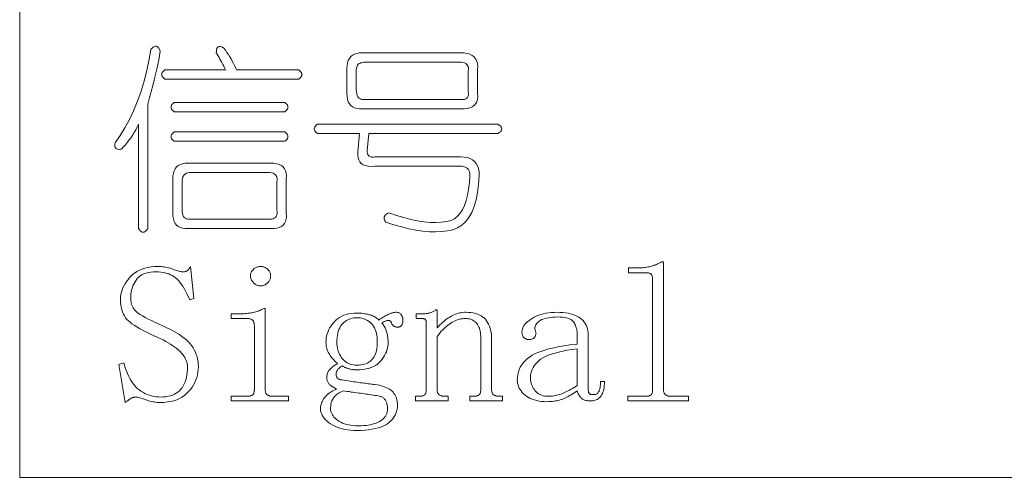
# Model space of a CAD drawing. Extents: x 1 to 297, y 1 to 210.
# Tile 125 of 171: x 220.34 to 231.19, y 66.49 to 71.54. Entities that reach past the tile are written whole.
import ezdxf

# ---------------------------------------------------------------- set-up
doc = ezdxf.new("R2010")
doc.units = 0

msp = doc.modelspace()

# ---------------------------------------------------------------- linework, layer by layer
at = {"color": 7, "lineweight": 13, "ltscale": 0.370683}
msp.add_line((220.339, 81.317), (220.339, 66.49), dxfattribs=at)
at = {"color": 7, "lineweight": 13}
msp.add_line((220.339, 66.49), (295.393, 66.49), dxfattribs=at)
for points in [[(221.785, 71.207), (221.798, 71.223), (221.811, 71.234), (221.823, 71.242), (221.834, 71.246), (221.845, 71.246), (221.855, 71.242), (221.864, 71.235), (221.872, 71.224), (221.88, 71.209), (221.888, 71.19), (221.88, 71.144), (221.871, 71.095), (221.861, 71.044), (221.849, 70.99), (221.836, 70.933), (221.822, 70.873), (221.806, 70.811), (221.789, 70.746), (221.77, 70.678), (221.75, 70.607), (221.75, 69.236), (221.74, 69.22), (221.73, 69.208), (221.72, 69.2), (221.709, 69.195), (221.699, 69.193), (221.689, 69.195), (221.678, 69.2), (221.668, 69.208), (221.658, 69.22), (221.648, 69.236), (221.648, 70.384), (221.633, 70.354), (221.618, 70.324), (221.602, 70.295), (221.584, 70.266), (221.566, 70.239), (221.547, 70.212), (221.526, 70.185), (221.505, 70.159), (221.482, 70.134), (221.459, 70.11), (221.443, 70.108), (221.429, 70.107), (221.417, 70.109), (221.407, 70.113), (221.399, 70.119), (221.393, 70.127), (221.389, 70.137), (221.388, 70.149), (221.388, 70.163), (221.39, 70.179), (221.447, 70.26), (221.499, 70.346), (221.548, 70.437), (221.593, 70.533), (221.635, 70.633), (221.672, 70.738), (221.706, 70.848), (221.736, 70.963), (221.762, 71.083)], [(222.505, 71.173), (222.506, 71.192), (222.508, 71.208), (222.512, 71.221), (222.518, 71.231), (222.526, 71.237), (222.536, 71.241), (222.547, 71.241), (222.56, 71.239), (222.574, 71.233), (222.59, 71.224), (222.607, 71.2), (222.623, 71.176), (222.639, 71.152), (222.653, 71.128), (222.668, 71.104), (222.681, 71.08), (222.694, 71.056), (222.706, 71.032), (222.717, 71.008), (222.728, 70.984), (223.413, 70.984), (223.426, 70.974), (223.435, 70.964), (223.442, 70.954), (223.446, 70.943), (223.448, 70.933), (223.446, 70.923), (223.442, 70.912), (223.435, 70.902), (223.426, 70.892), (223.413, 70.882), (221.939, 70.882), (221.927, 70.892), (221.917, 70.902), (221.91, 70.912), (221.906, 70.923), (221.905, 70.933), (221.906, 70.943), (221.91, 70.954), (221.917, 70.964), (221.927, 70.974), (221.939, 70.984), (222.608, 70.984), (222.597, 71.005), (222.587, 71.025), (222.577, 71.045), (222.566, 71.064), (222.556, 71.083), (222.546, 71.102), (222.536, 71.12), (222.525, 71.138), (222.515, 71.156)], [(224.116, 71.173), (225.196, 71.173), (225.235, 71.171), (225.269, 71.165), (225.299, 71.156), (225.325, 71.143), (225.346, 71.126), (225.363, 71.105), (225.375, 71.081), (225.383, 71.052), (225.386, 71.02), (225.385, 70.984), (225.385, 70.727), (225.386, 70.692), (225.383, 70.66), (225.375, 70.633), (225.363, 70.609), (225.346, 70.59), (225.325, 70.575), (225.299, 70.564), (225.269, 70.557), (225.235, 70.554), (225.196, 70.556), (224.116, 70.556), (224.084, 70.554), (224.054, 70.557), (224.029, 70.564), (224.006, 70.575), (223.988, 70.59), (223.972, 70.609), (223.96, 70.633), (223.952, 70.66), (223.946, 70.692), (223.945, 70.727), (223.945, 71.002), (223.946, 71.034), (223.952, 71.063), (223.96, 71.089), (223.972, 71.111), (223.988, 71.13), (224.006, 71.146), (224.029, 71.158), (224.054, 71.166), (224.084, 71.171)], [(225.282, 70.967), (225.284, 70.987), (225.283, 71.004), (225.28, 71.02), (225.274, 71.033), (225.265, 71.044), (225.253, 71.054), (225.239, 71.061), (225.221, 71.066), (225.202, 71.069), (225.179, 71.07), (224.15, 71.07), (224.131, 71.069), (224.113, 71.067), (224.098, 71.062), (224.085, 71.056), (224.073, 71.049), (224.064, 71.039), (224.057, 71.028), (224.052, 71.015), (224.049, 71.001), (224.048, 70.984), (224.048, 70.762), (224.049, 70.739), (224.052, 70.719), (224.057, 70.702), (224.064, 70.687), (224.073, 70.676), (224.085, 70.667), (224.098, 70.661), (224.113, 70.657), (224.131, 70.657), (224.15, 70.659), (225.179, 70.659), (225.202, 70.656), (225.221, 70.657), (225.239, 70.659), (225.253, 70.664), (225.265, 70.672), (225.274, 70.681), (225.28, 70.693), (225.283, 70.708), (225.284, 70.725), (225.282, 70.744)], [(222.042, 70.624), (223.259, 70.624), (223.271, 70.614), (223.281, 70.604), (223.288, 70.594), (223.292, 70.583), (223.293, 70.573), (223.292, 70.563), (223.288, 70.552), (223.281, 70.542), (223.271, 70.532), (223.259, 70.522), (222.042, 70.522), (222.029, 70.532), (222.02, 70.542), (222.013, 70.552), (222.009, 70.563), (222.008, 70.573), (222.009, 70.583), (222.013, 70.594), (222.02, 70.604), (222.029, 70.614)], [(223.619, 70.384), (225.608, 70.384), (225.623, 70.374), (225.635, 70.364), (225.644, 70.354), (225.649, 70.343), (225.65, 70.333), (225.649, 70.323), (225.644, 70.312), (225.635, 70.302), (225.623, 70.292), (225.608, 70.282), (224.185, 70.282), (224.168, 70.093), (224.168, 70.077), (224.171, 70.063), (224.175, 70.051), (224.181, 70.041), (224.189, 70.033), (224.198, 70.027), (224.21, 70.023), (224.222, 70.022), (224.237, 70.022), (224.253, 70.024), (225.196, 70.024), (225.235, 70.022), (225.27, 70.016), (225.301, 70.006), (225.328, 69.991), (225.35, 69.973), (225.369, 69.95), (225.383, 69.924), (225.394, 69.893), (225.4, 69.858), (225.402, 69.819), (225.396, 69.72), (225.385, 69.63), (225.368, 69.549), (225.347, 69.476), (225.32, 69.412), (225.289, 69.356), (225.252, 69.309), (225.21, 69.27), (225.163, 69.24), (225.11, 69.219), (225.051, 69.207), (224.988, 69.2), (224.922, 69.198), (224.853, 69.199), (224.78, 69.206), (224.705, 69.217), (224.627, 69.232), (224.545, 69.252), (224.461, 69.276), (224.373, 69.304), (224.364, 69.318), (224.358, 69.33), (224.355, 69.342), (224.354, 69.354), (224.356, 69.364), (224.361, 69.374), (224.368, 69.384), (224.379, 69.392), (224.392, 69.4), (224.408, 69.407), (224.492, 69.379), (224.572, 69.354), (224.649, 69.335), (224.723, 69.319), (224.793, 69.309), (224.86, 69.302), (224.924, 69.3), (224.984, 69.303), (225.04, 69.31), (225.093, 69.322), (225.129, 69.342), (225.162, 69.369), (225.191, 69.402), (225.217, 69.442), (225.239, 69.489), (225.258, 69.542), (225.273, 69.601), (225.285, 69.667), (225.294, 69.74), (225.299, 69.819), (225.298, 69.838), (225.295, 69.856), (225.29, 69.871), (225.283, 69.885), (225.273, 69.896), (225.262, 69.905), (225.249, 69.912), (225.233, 69.917), (225.216, 69.921), (225.196, 69.922), (224.253, 69.922), (224.214, 69.92), (224.18, 69.922), (224.15, 69.928), (224.124, 69.938), (224.103, 69.952), (224.087, 69.969), (224.074, 69.99), (224.067, 70.015), (224.063, 70.043), (224.065, 70.076), (224.082, 70.282), (223.619, 70.282), (223.607, 70.292), (223.597, 70.302), (223.59, 70.312), (223.586, 70.323), (223.585, 70.333), (223.586, 70.343), (223.59, 70.354), (223.597, 70.364), (223.607, 70.374)], [(222.042, 70.299), (223.259, 70.299), (223.271, 70.288), (223.281, 70.278), (223.288, 70.268), (223.292, 70.258), (223.293, 70.247), (223.292, 70.237), (223.288, 70.227), (223.281, 70.216), (223.271, 70.206), (223.259, 70.196), (222.042, 70.196), (222.029, 70.206), (222.02, 70.216), (222.013, 70.227), (222.009, 70.237), (222.008, 70.247), (222.009, 70.258), (222.013, 70.268), (222.02, 70.278), (222.029, 70.288)], [(222.196, 69.956), (223.105, 69.956), (223.14, 69.954), (223.172, 69.949), (223.199, 69.94), (223.223, 69.928), (223.242, 69.913), (223.257, 69.894), (223.268, 69.872), (223.275, 69.846), (223.277, 69.817), (223.276, 69.784), (223.276, 69.407), (223.277, 69.372), (223.275, 69.34), (223.268, 69.313), (223.257, 69.289), (223.242, 69.27), (223.223, 69.255), (223.199, 69.244), (223.172, 69.237), (223.14, 69.234), (223.105, 69.236), (222.196, 69.236), (222.164, 69.234), (222.134, 69.237), (222.109, 69.244), (222.086, 69.255), (222.068, 69.27), (222.052, 69.289), (222.04, 69.313), (222.032, 69.34), (222.026, 69.372), (222.025, 69.407), (222.025, 69.784), (222.026, 69.817), (222.032, 69.846), (222.04, 69.872), (222.052, 69.894), (222.068, 69.913), (222.086, 69.928), (222.109, 69.94), (222.134, 69.949), (222.164, 69.954)], [(223.07, 69.853), (222.23, 69.853), (222.211, 69.852), (222.193, 69.849), (222.178, 69.844), (222.165, 69.837), (222.153, 69.827), (222.144, 69.816), (222.137, 69.803), (222.132, 69.787), (222.129, 69.77), (222.128, 69.75), (222.128, 69.442), (222.129, 69.419), (222.132, 69.399), (222.137, 69.382), (222.144, 69.367), (222.153, 69.356), (222.165, 69.347), (222.178, 69.341), (222.193, 69.337), (222.211, 69.337), (222.23, 69.339), (223.07, 69.339), (223.093, 69.337), (223.113, 69.337), (223.13, 69.341), (223.144, 69.347), (223.156, 69.356), (223.165, 69.367), (223.171, 69.382), (223.175, 69.399), (223.175, 69.419), (223.173, 69.442), (223.173, 69.75), (223.175, 69.77), (223.175, 69.787), (223.171, 69.803), (223.165, 69.816), (223.156, 69.827), (223.144, 69.837), (223.13, 69.844), (223.113, 69.849), (223.093, 69.852)], [(221.853, 68.036), (221.808, 68.056), (221.766, 68.076), (221.728, 68.095), (221.691, 68.114), (221.658, 68.132), (221.628, 68.15), (221.601, 68.167), (221.576, 68.184), (221.555, 68.2), (221.536, 68.216), (221.52, 68.232), (221.505, 68.25), (221.492, 68.27), (221.481, 68.291), (221.472, 68.314), (221.464, 68.339), (221.458, 68.366), (221.454, 68.394), (221.451, 68.424), (221.45, 68.456), (221.451, 68.481), (221.455, 68.507), (221.46, 68.532), (221.468, 68.557), (221.477, 68.581), (221.489, 68.605), (221.503, 68.63), (221.519, 68.653), (221.537, 68.677), (221.558, 68.7), (221.58, 68.722), (221.604, 68.742), (221.63, 68.759), (221.658, 68.774), (221.687, 68.787), (221.719, 68.797), (221.752, 68.805), (221.787, 68.811), (221.823, 68.815), (221.862, 68.816), (221.879, 68.816), (221.896, 68.815), (221.912, 68.813), (221.929, 68.811), (221.945, 68.808), (221.962, 68.805), (221.978, 68.801), (221.993, 68.797), (222.009, 68.792), (222.025, 68.786), (222.04, 68.78), (222.054, 68.775), (222.067, 68.771), (222.08, 68.767), (222.091, 68.763), (222.102, 68.761), (222.112, 68.759), (222.121, 68.757), (222.129, 68.756), (222.136, 68.756), (222.141, 68.756), (222.146, 68.756), (222.151, 68.757), (222.156, 68.758), (222.161, 68.759), (222.165, 68.76), (222.17, 68.762), (222.174, 68.764), (222.179, 68.766), (222.183, 68.769), (222.187, 68.771), (222.192, 68.775), (222.196, 68.778), (222.2, 68.782), (222.204, 68.787), (222.207, 68.792), (222.211, 68.797), (222.215, 68.803), (222.218, 68.809), (222.222, 68.816), (222.256, 68.464), (222.213, 68.447), (222.198, 68.482), (222.182, 68.515), (222.167, 68.545), (222.151, 68.573), (222.135, 68.598), (222.119, 68.622), (222.103, 68.643), (222.087, 68.661), (222.071, 68.678), (222.055, 68.692), (222.038, 68.704), (222.02, 68.715), (222.002, 68.724), (221.982, 68.733), (221.961, 68.74), (221.94, 68.746), (221.918, 68.75), (221.894, 68.753), (221.87, 68.755), (221.845, 68.756), (221.813, 68.755), (221.784, 68.752), (221.756, 68.748), (221.731, 68.741), (221.708, 68.733), (221.686, 68.723), (221.667, 68.712), (221.65, 68.698), (221.635, 68.683), (221.622, 68.666), (221.61, 68.648), (221.6, 68.629), (221.591, 68.611), (221.583, 68.592), (221.577, 68.573), (221.571, 68.553), (221.567, 68.534), (221.564, 68.514), (221.562, 68.493), (221.562, 68.473), (221.562, 68.455), (221.564, 68.437), (221.567, 68.42), (221.571, 68.404), (221.576, 68.388), (221.582, 68.374), (221.589, 68.36), (221.597, 68.347), (221.607, 68.335), (221.618, 68.323), (221.631, 68.311), (221.648, 68.298), (221.668, 68.285), (221.693, 68.27), (221.721, 68.253), (221.754, 68.236), (221.79, 68.218), (221.83, 68.198), (221.874, 68.178), (221.922, 68.156), (221.962, 68.138), (221.999, 68.121), (222.035, 68.102), (222.068, 68.084), (222.099, 68.065), (222.127, 68.045), (222.153, 68.025), (222.177, 68.005), (222.198, 67.984), (222.218, 67.963), (222.235, 67.941), (222.25, 67.919), (222.263, 67.895), (222.275, 67.871), (222.285, 67.846), (222.293, 67.821), (222.299, 67.794), (222.304, 67.767), (222.307, 67.739), (222.308, 67.71), (222.306, 67.68), (222.303, 67.65), (222.298, 67.621), (222.29, 67.592), (222.281, 67.564), (222.269, 67.537), (222.255, 67.511), (222.239, 67.485), (222.221, 67.46), (222.2, 67.436), (222.178, 67.413), (222.154, 67.393), (222.127, 67.375), (222.099, 67.359), (222.069, 67.346), (222.036, 67.335), (222.002, 67.327), (221.966, 67.321), (221.928, 67.317), (221.888, 67.316), (221.871, 67.316), (221.854, 67.317), (221.837, 67.319), (221.821, 67.321), (221.805, 67.323), (221.789, 67.327), (221.774, 67.331), (221.759, 67.335), (221.744, 67.34), (221.729, 67.346), (221.715, 67.352), (221.701, 67.357), (221.688, 67.361), (221.675, 67.365), (221.664, 67.368), (221.652, 67.371), (221.642, 67.373), (221.632, 67.375), (221.622, 67.376), (221.613, 67.376), (221.608, 67.376), (221.603, 67.375), (221.598, 67.374), (221.593, 67.373), (221.588, 67.372), (221.582, 67.37), (221.577, 67.367), (221.572, 67.365), (221.567, 67.362), (221.562, 67.359), (221.557, 67.355), (221.551, 67.352), (221.546, 67.348), (221.54, 67.344), (221.534, 67.339), (221.528, 67.335), (221.522, 67.33), (221.515, 67.326), (221.509, 67.321), (221.502, 67.316), (221.433, 67.736), (221.485, 67.753), (221.497, 67.711), (221.511, 67.673), (221.525, 67.636), (221.54, 67.603), (221.556, 67.572), (221.574, 67.544), (221.592, 67.518), (221.611, 67.495), (221.631, 67.475), (221.652, 67.457), (221.674, 67.442), (221.696, 67.428), (221.719, 67.416), (221.742, 67.405), (221.766, 67.396), (221.791, 67.389), (221.817, 67.383), (221.842, 67.379), (221.869, 67.377), (221.896, 67.376), (221.925, 67.377), (221.951, 67.379), (221.977, 67.384), (222.001, 67.39), (222.024, 67.397), (222.045, 67.407), (222.064, 67.418), (222.083, 67.431), (222.099, 67.445), (222.115, 67.462), (222.129, 67.479), (222.141, 67.499), (222.152, 67.52), (222.161, 67.542), (222.169, 67.567), (222.176, 67.592), (222.181, 67.619), (222.185, 67.648), (222.187, 67.678), (222.188, 67.71), (222.187, 67.727), (222.184, 67.744), (222.18, 67.761), (222.174, 67.778), (222.167, 67.795), (222.158, 67.811), (222.148, 67.828), (222.135, 67.845), (222.122, 67.861), (222.106, 67.877), (222.089, 67.894), (222.07, 67.91), (222.049, 67.926), (222.027, 67.942), (222.002, 67.958), (221.976, 67.973), (221.948, 67.989), (221.918, 68.005), (221.887, 68.02)], [(222.993, 68.816), (223.002, 68.816), (223.01, 68.815), (223.018, 68.813), (223.026, 68.811), (223.034, 68.808), (223.042, 68.805), (223.049, 68.801), (223.056, 68.797), (223.063, 68.792), (223.07, 68.786), (223.077, 68.78), (223.083, 68.773), (223.088, 68.767), (223.092, 68.76), (223.096, 68.753), (223.099, 68.745), (223.102, 68.738), (223.103, 68.73), (223.104, 68.721), (223.105, 68.713), (223.104, 68.704), (223.103, 68.696), (223.102, 68.688), (223.099, 68.68), (223.096, 68.672), (223.092, 68.665), (223.088, 68.657), (223.083, 68.65), (223.077, 68.643), (223.07, 68.636), (223.063, 68.629), (223.056, 68.623), (223.049, 68.618), (223.042, 68.614), (223.034, 68.61), (223.026, 68.607), (223.018, 68.605), (223.01, 68.603), (223.002, 68.602), (222.993, 68.602), (222.985, 68.602), (222.976, 68.603), (222.968, 68.605), (222.96, 68.607), (222.953, 68.61), (222.945, 68.614), (222.937, 68.618), (222.93, 68.623), (222.923, 68.629), (222.916, 68.636), (222.91, 68.643), (222.904, 68.65), (222.899, 68.657), (222.894, 68.665), (222.89, 68.672), (222.887, 68.68), (222.885, 68.688), (222.883, 68.696), (222.882, 68.704), (222.882, 68.713), (222.882, 68.721), (222.883, 68.73), (222.885, 68.738), (222.887, 68.745), (222.89, 68.753), (222.894, 68.76), (222.899, 68.767), (222.904, 68.773), (222.91, 68.78), (222.916, 68.786), (222.923, 68.792), (222.93, 68.797), (222.937, 68.801), (222.945, 68.805), (222.953, 68.808), (222.96, 68.811), (222.968, 68.813), (222.976, 68.815), (222.985, 68.816)], [(227.142, 68.799), (227.157, 68.799), (227.172, 68.799), (227.187, 68.8), (227.202, 68.801), (227.217, 68.803), (227.231, 68.805), (227.246, 68.807), (227.26, 68.81), (227.274, 68.813), (227.288, 68.816), (227.301, 68.819), (227.315, 68.823), (227.328, 68.828), (227.341, 68.832), (227.354, 68.837), (227.367, 68.843), (227.379, 68.848), (227.392, 68.854), (227.404, 68.861), (227.416, 68.867), (227.433, 68.867), (227.433, 67.453), (227.433, 67.446), (227.434, 67.44), (227.435, 67.434), (227.437, 67.428), (227.439, 67.423), (227.441, 67.418), (227.444, 67.413), (227.447, 67.409), (227.451, 67.405), (227.455, 67.402), (227.459, 67.398), (227.464, 67.395), (227.469, 67.393), (227.474, 67.391), (227.479, 67.389), (227.485, 67.387), (227.491, 67.386), (227.497, 67.385), (227.504, 67.385), (227.51, 67.384), (227.708, 67.384), (227.708, 67.333), (227.039, 67.333), (227.039, 67.384), (227.236, 67.384), (227.244, 67.385), (227.252, 67.385), (227.26, 67.386), (227.266, 67.387), (227.273, 67.389), (227.278, 67.391), (227.284, 67.393), (227.288, 67.395), (227.292, 67.398), (227.296, 67.402), (227.299, 67.405), (227.302, 67.409), (227.305, 67.413), (227.307, 67.418), (227.309, 67.423), (227.311, 67.428), (227.312, 67.434), (227.313, 67.44), (227.313, 67.446), (227.313, 67.453), (227.313, 68.679), (227.313, 68.685), (227.313, 68.692), (227.312, 68.698), (227.311, 68.703), (227.309, 68.709), (227.307, 68.714), (227.305, 68.718), (227.302, 68.723), (227.299, 68.727), (227.296, 68.73), (227.292, 68.733), (227.288, 68.736), (227.284, 68.739), (227.278, 68.741), (227.273, 68.743), (227.266, 68.745), (227.26, 68.746), (227.252, 68.747), (227.244, 68.747), (227.236, 68.747), (227.048, 68.747), (227.048, 68.799)], [(222.925, 68.164), (222.924, 68.171), (222.924, 68.178), (222.923, 68.184), (222.922, 68.19), (222.92, 68.195), (222.919, 68.201), (222.916, 68.206), (222.914, 68.211), (222.911, 68.216), (222.908, 68.22), (222.904, 68.224), (222.9, 68.228), (222.895, 68.231), (222.89, 68.234), (222.884, 68.236), (222.878, 68.238), (222.871, 68.24), (222.864, 68.241), (222.856, 68.241), (222.848, 68.242), (222.668, 68.242), (222.668, 68.293), (222.753, 68.293), (222.769, 68.293), (222.784, 68.293), (222.799, 68.294), (222.814, 68.295), (222.828, 68.296), (222.843, 68.298), (222.857, 68.299), (222.871, 68.301), (222.885, 68.303), (222.899, 68.306), (222.913, 68.309), (222.926, 68.312), (222.939, 68.315), (222.952, 68.32), (222.965, 68.324), (222.978, 68.329), (222.991, 68.334), (223.003, 68.34), (223.015, 68.346), (223.028, 68.353), (223.045, 68.353), (223.045, 67.453), (223.045, 67.446), (223.046, 67.44), (223.047, 67.434), (223.048, 67.428), (223.05, 67.423), (223.052, 67.418), (223.055, 67.413), (223.058, 67.409), (223.062, 67.405), (223.066, 67.402), (223.071, 67.398), (223.075, 67.395), (223.08, 67.393), (223.085, 67.391), (223.091, 67.389), (223.096, 67.387), (223.102, 67.386), (223.109, 67.385), (223.115, 67.385), (223.122, 67.384), (223.302, 67.384), (223.302, 67.333), (222.668, 67.333), (222.668, 67.384), (222.848, 67.384), (222.856, 67.385), (222.864, 67.385), (222.871, 67.386), (222.878, 67.387), (222.884, 67.389), (222.89, 67.391), (222.895, 67.393), (222.9, 67.395), (222.904, 67.398), (222.908, 67.402), (222.911, 67.405), (222.914, 67.409), (222.916, 67.413), (222.919, 67.418), (222.92, 67.423), (222.922, 67.428), (222.923, 67.434), (222.924, 67.44), (222.924, 67.446), (222.925, 67.453)], [(224.253, 67.513), (224.278, 67.509), (224.302, 67.505), (224.324, 67.499), (224.345, 67.493), (224.365, 67.486), (224.383, 67.479), (224.4, 67.47), (224.415, 67.461), (224.429, 67.451), (224.442, 67.44), (224.453, 67.429), (224.463, 67.416), (224.472, 67.403), (224.48, 67.389), (224.487, 67.375), (224.492, 67.359), (224.496, 67.343), (224.499, 67.326), (224.501, 67.309), (224.502, 67.29), (224.501, 67.265), (224.498, 67.241), (224.492, 67.218), (224.485, 67.195), (224.475, 67.174), (224.463, 67.154), (224.449, 67.135), (224.433, 67.117), (224.415, 67.1), (224.395, 67.084), (224.372, 67.07), (224.347, 67.057), (224.319, 67.045), (224.289, 67.035), (224.256, 67.027), (224.221, 67.02), (224.184, 67.014), (224.144, 67.01), (224.101, 67.008), (224.056, 67.007), (224.021, 67.008), (223.987, 67.01), (223.954, 67.014), (223.923, 67.019), (223.893, 67.025), (223.865, 67.034), (223.838, 67.043), (223.812, 67.054), (223.788, 67.066), (223.765, 67.08), (223.743, 67.095), (223.725, 67.11), (223.708, 67.126), (223.693, 67.142), (223.681, 67.158), (223.671, 67.175), (223.663, 67.193), (223.658, 67.21), (223.654, 67.229), (223.653, 67.247), (223.654, 67.259), (223.655, 67.271), (223.657, 67.283), (223.66, 67.295), (223.664, 67.307), (223.669, 67.319), (223.674, 67.331), (223.681, 67.343), (223.688, 67.355), (223.696, 67.367), (223.705, 67.379), (223.715, 67.39), (223.726, 67.401), (223.739, 67.411), (223.752, 67.421), (223.766, 67.43), (223.781, 67.439), (223.798, 67.447), (223.815, 67.454), (223.833, 67.462), (223.823, 67.467), (223.814, 67.472), (223.804, 67.477), (223.796, 67.483), (223.787, 67.488), (223.779, 67.494), (223.772, 67.5), (223.765, 67.505), (223.758, 67.511), (223.752, 67.517), (223.746, 67.523), (223.741, 67.53), (223.737, 67.536), (223.733, 67.543), (223.729, 67.55), (223.727, 67.558), (223.725, 67.566), (223.723, 67.574), (223.722, 67.582), (223.722, 67.59), (223.722, 67.6), (223.723, 67.61), (223.725, 67.62), (223.727, 67.629), (223.73, 67.638), (223.734, 67.647), (223.739, 67.656), (223.744, 67.664), (223.75, 67.672), (223.756, 67.68), (223.763, 67.688), (223.771, 67.695), (223.778, 67.702), (223.786, 67.709), (223.795, 67.715), (223.803, 67.722), (223.812, 67.728), (223.822, 67.734), (223.832, 67.739), (223.842, 67.744), (223.832, 67.753), (223.822, 67.762), (223.812, 67.772), (223.803, 67.781), (223.794, 67.792), (223.785, 67.802), (223.776, 67.813), (223.768, 67.824), (223.76, 67.835), (223.752, 67.847), (223.744, 67.859), (223.738, 67.872), (223.732, 67.884), (223.727, 67.897), (223.723, 67.909), (223.719, 67.922), (223.717, 67.935), (223.715, 67.949), (223.714, 67.962), (223.713, 67.976), (223.714, 68.001), (223.717, 68.026), (223.721, 68.05), (223.728, 68.074), (223.736, 68.097), (223.746, 68.119), (223.757, 68.141), (223.771, 68.162), (223.786, 68.183), (223.803, 68.203), (223.822, 68.222), (223.842, 68.238), (223.864, 68.253), (223.887, 68.266), (223.911, 68.277), (223.937, 68.286), (223.965, 68.293), (223.994, 68.298), (224.024, 68.301), (224.056, 68.302), (224.07, 68.301), (224.083, 68.301), (224.097, 68.3), (224.11, 68.299), (224.124, 68.297), (224.137, 68.295), (224.15, 68.293), (224.163, 68.291), (224.176, 68.288), (224.189, 68.284), (224.202, 68.281), (224.214, 68.277), (224.226, 68.272), (224.237, 68.267), (224.248, 68.261), (224.258, 68.255), (224.268, 68.248), (224.278, 68.241), (224.287, 68.233), (224.296, 68.224), (224.308, 68.233), (224.32, 68.241), (224.331, 68.248), (224.342, 68.255), (224.353, 68.262), (224.363, 68.268), (224.374, 68.274), (224.384, 68.279), (224.394, 68.284), (224.403, 68.289), (224.413, 68.293), (224.422, 68.296), (224.43, 68.3), (224.439, 68.302), (224.447, 68.305), (224.455, 68.307), (224.463, 68.308), (224.47, 68.309), (224.478, 68.31), (224.485, 68.31), (224.493, 68.31), (224.501, 68.309), (224.508, 68.307), (224.515, 68.305), (224.521, 68.303), (224.527, 68.299), (224.532, 68.295), (224.537, 68.291), (224.541, 68.286), (224.545, 68.28), (224.548, 68.274), (224.551, 68.268), (224.553, 68.263), (224.556, 68.257), (224.558, 68.251), (224.559, 68.246), (224.56, 68.24), (224.561, 68.235), (224.562, 68.23), (224.562, 68.224), (224.562, 68.218), (224.561, 68.211), (224.561, 68.205), (224.56, 68.199), (224.559, 68.193), (224.557, 68.188), (224.556, 68.183), (224.554, 68.178), (224.551, 68.173), (224.549, 68.169), (224.546, 68.165), (224.543, 68.161), (224.539, 68.158), (224.535, 68.155), (224.531, 68.153), (224.526, 68.151), (224.52, 68.149), (224.515, 68.148), (224.508, 68.147), (224.502, 68.147), (224.497, 68.147), (224.492, 68.148), (224.487, 68.148), (224.483, 68.149), (224.478, 68.15), (224.474, 68.152), (224.47, 68.154), (224.466, 68.155), (224.462, 68.158), (224.459, 68.16), (224.456, 68.163), (224.452, 68.166), (224.449, 68.169), (224.447, 68.172), (224.444, 68.176), (224.441, 68.18), (224.439, 68.184), (224.437, 68.189), (224.435, 68.194), (224.433, 68.199), (224.431, 68.204), (224.429, 68.208), (224.426, 68.211), (224.423, 68.214), (224.419, 68.217), (224.415, 68.219), (224.411, 68.22), (224.406, 68.221), (224.4, 68.221), (224.395, 68.22), (224.389, 68.219), (224.383, 68.218), (224.376, 68.216), (224.37, 68.213), (224.364, 68.21), (224.357, 68.207), (224.351, 68.204), (224.344, 68.2), (224.337, 68.195), (224.33, 68.19), (224.337, 68.183), (224.343, 68.175), (224.349, 68.167), (224.355, 68.159), (224.36, 68.149), (224.365, 68.14), (224.37, 68.13), (224.374, 68.119), (224.378, 68.108), (224.382, 68.096), (224.385, 68.084), (224.388, 68.072), (224.391, 68.06), (224.393, 68.048), (224.395, 68.036), (224.396, 68.024), (224.397, 68.012), (224.398, 68), (224.399, 67.988), (224.399, 67.976), (224.398, 67.955), (224.396, 67.935), (224.392, 67.915), (224.386, 67.894), (224.379, 67.874), (224.37, 67.854), (224.359, 67.834), (224.347, 67.814), (224.333, 67.794), (224.318, 67.774), (224.3, 67.756), (224.281, 67.739), (224.26, 67.724), (224.237, 67.711), (224.211, 67.7), (224.184, 67.692), (224.155, 67.685), (224.124, 67.68), (224.091, 67.677), (224.056, 67.676), (224.046, 67.676), (224.036, 67.676), (224.026, 67.677), (224.016, 67.678), (224.007, 67.679), (223.997, 67.68), (223.988, 67.682), (223.979, 67.684), (223.97, 67.686), (223.962, 67.689), (223.953, 67.691), (223.945, 67.694), (223.938, 67.697), (223.93, 67.7), (223.923, 67.703), (223.917, 67.706), (223.91, 67.709), (223.904, 67.712), (223.899, 67.715), (223.893, 67.719), (223.887, 67.715), (223.88, 67.712), (223.874, 67.708), (223.869, 67.704), (223.863, 67.699), (223.858, 67.695), (223.854, 67.69), (223.849, 67.686), (223.845, 67.681), (223.842, 67.676), (223.839, 67.671), (223.836, 67.666), (223.833, 67.661), (223.831, 67.657), (223.829, 67.652), (223.827, 67.648), (223.826, 67.644), (223.825, 67.64), (223.825, 67.636), (223.825, 67.633), (223.825, 67.626), (223.825, 67.62), (223.826, 67.614), (223.827, 67.608), (223.829, 67.603), (223.831, 67.598), (223.833, 67.593), (223.836, 67.589), (223.839, 67.585), (223.842, 67.582), (223.845, 67.578), (223.849, 67.575), (223.854, 67.573), (223.858, 67.571), (223.863, 67.569), (223.869, 67.567), (223.874, 67.566), (223.88, 67.565), (223.887, 67.565), (223.893, 67.564), (223.915, 67.561), (223.937, 67.558), (223.958, 67.555), (223.979, 67.551), (223.999, 67.548), (224.019, 67.545), (224.039, 67.543), (224.058, 67.54), (224.076, 67.537), (224.095, 67.534), (224.112, 67.532), (224.13, 67.529), (224.147, 67.527), (224.163, 67.525), (224.179, 67.523), (224.195, 67.521), (224.21, 67.519), (224.225, 67.517), (224.239, 67.515)], [(223.833, 67.976), (223.834, 67.956), (223.836, 67.936), (223.839, 67.917), (223.843, 67.898), (223.848, 67.88), (223.855, 67.863), (223.863, 67.847), (223.872, 67.83), (223.882, 67.815), (223.893, 67.8), (223.906, 67.786), (223.919, 67.774), (223.933, 67.763), (223.948, 67.754), (223.964, 67.745), (223.981, 67.739), (223.998, 67.734), (224.017, 67.73), (224.036, 67.728), (224.056, 67.727), (224.078, 67.728), (224.098, 67.73), (224.118, 67.733), (224.136, 67.738), (224.154, 67.743), (224.17, 67.75), (224.185, 67.759), (224.199, 67.768), (224.212, 67.779), (224.223, 67.792), (224.234, 67.805), (224.243, 67.819), (224.252, 67.835), (224.259, 67.852), (224.265, 67.87), (224.27, 67.889), (224.274, 67.909), (224.277, 67.93), (224.278, 67.952), (224.279, 67.976), (224.278, 68.004), (224.276, 68.031), (224.273, 68.056), (224.269, 68.079), (224.263, 68.101), (224.256, 68.121), (224.247, 68.14), (224.238, 68.157), (224.227, 68.172), (224.215, 68.186), (224.202, 68.198), (224.188, 68.209), (224.173, 68.219), (224.158, 68.227), (224.143, 68.234), (224.127, 68.24), (224.11, 68.244), (224.093, 68.248), (224.075, 68.249), (224.056, 68.25), (224.038, 68.249), (224.02, 68.248), (224.002, 68.244), (223.985, 68.24), (223.969, 68.234), (223.954, 68.227), (223.939, 68.219), (223.924, 68.209), (223.911, 68.198), (223.898, 68.186), (223.885, 68.172), (223.874, 68.157), (223.865, 68.14), (223.856, 68.121), (223.849, 68.101), (223.844, 68.079), (223.839, 68.056), (223.836, 68.031), (223.834, 68.004)], [(224.699, 67.333), (224.699, 67.384), (224.742, 67.384), (224.75, 67.385), (224.758, 67.385), (224.765, 67.386), (224.772, 67.387), (224.778, 67.389), (224.784, 67.391), (224.789, 67.393), (224.794, 67.395), (224.798, 67.398), (224.802, 67.402), (224.805, 67.405), (224.808, 67.409), (224.811, 67.413), (224.813, 67.418), (224.815, 67.423), (224.816, 67.428), (224.817, 67.434), (224.818, 67.44), (224.819, 67.446), (224.819, 67.453), (224.819, 68.19), (224.819, 68.195), (224.819, 68.2), (224.818, 68.204), (224.818, 68.209), (224.817, 68.213), (224.816, 68.216), (224.815, 68.22), (224.813, 68.223), (224.812, 68.226), (224.81, 68.229), (224.809, 68.231), (224.806, 68.233), (224.804, 68.235), (224.801, 68.237), (224.798, 68.238), (224.794, 68.24), (224.79, 68.24), (224.786, 68.241), (224.781, 68.241), (224.776, 68.242), (224.708, 68.242), (224.708, 68.293), (224.768, 68.293), (224.776, 68.293), (224.785, 68.293), (224.793, 68.294), (224.801, 68.294), (224.809, 68.295), (224.817, 68.296), (224.825, 68.297), (224.833, 68.298), (224.841, 68.3), (224.849, 68.302), (224.857, 68.303), (224.864, 68.306), (224.872, 68.308), (224.879, 68.311), (224.886, 68.314), (224.894, 68.318), (224.901, 68.322), (224.908, 68.326), (224.915, 68.331), (224.922, 68.336), (224.939, 68.336), (224.939, 68.139), (224.954, 68.155), (224.97, 68.171), (224.985, 68.186), (225.001, 68.2), (225.016, 68.214), (225.032, 68.226), (225.047, 68.238), (225.062, 68.248), (225.078, 68.258), (225.093, 68.267), (225.109, 68.275), (225.124, 68.283), (225.14, 68.289), (225.156, 68.295), (225.173, 68.299), (225.189, 68.303), (225.205, 68.306), (225.222, 68.308), (225.239, 68.31), (225.256, 68.31), (225.284, 68.309), (225.311, 68.307), (225.337, 68.303), (225.36, 68.298), (225.383, 68.291), (225.403, 68.282), (225.422, 68.272), (225.44, 68.261), (225.456, 68.248), (225.47, 68.233), (225.483, 68.217), (225.495, 68.199), (225.505, 68.18), (225.514, 68.159), (225.522, 68.137), (225.528, 68.113), (225.533, 68.087), (225.536, 68.06), (225.538, 68.032), (225.539, 68.002), (225.539, 67.453), (225.539, 67.446), (225.54, 67.44), (225.541, 67.434), (225.542, 67.428), (225.544, 67.423), (225.547, 67.418), (225.549, 67.413), (225.553, 67.409), (225.556, 67.405), (225.56, 67.402), (225.565, 67.398), (225.569, 67.395), (225.574, 67.393), (225.58, 67.391), (225.585, 67.389), (225.591, 67.387), (225.597, 67.386), (225.603, 67.385), (225.609, 67.385), (225.616, 67.384), (225.659, 67.384), (225.659, 67.333), (225.299, 67.333), (225.299, 67.384), (225.342, 67.384), (225.35, 67.385), (225.358, 67.385), (225.365, 67.386), (225.372, 67.387), (225.378, 67.389), (225.384, 67.391), (225.389, 67.393), (225.394, 67.395), (225.398, 67.398), (225.402, 67.402), (225.405, 67.405), (225.408, 67.409), (225.411, 67.413), (225.413, 67.418), (225.415, 67.423), (225.416, 67.428), (225.417, 67.434), (225.418, 67.44), (225.419, 67.446), (225.419, 67.453), (225.419, 68.027), (225.419, 68.047), (225.417, 68.067), (225.415, 68.085), (225.412, 68.102), (225.408, 68.118), (225.404, 68.134), (225.398, 68.148), (225.392, 68.162), (225.384, 68.174), (225.376, 68.186), (225.367, 68.196), (225.357, 68.206), (225.347, 68.214), (225.335, 68.221), (225.323, 68.228), (225.309, 68.233), (225.295, 68.237), (225.28, 68.239), (225.264, 68.241), (225.248, 68.242), (225.232, 68.241), (225.217, 68.24), (225.201, 68.237), (225.185, 68.233), (225.169, 68.229), (225.153, 68.223), (225.137, 68.216), (225.121, 68.209), (225.105, 68.2), (225.089, 68.19), (225.073, 68.179), (225.057, 68.168), (225.041, 68.155), (225.026, 68.142), (225.011, 68.128), (224.996, 68.113), (224.981, 68.097), (224.967, 68.08), (224.953, 68.063), (224.939, 68.044), (224.939, 67.453), (224.939, 67.446), (224.94, 67.44), (224.941, 67.434), (224.942, 67.428), (224.944, 67.423), (224.947, 67.418), (224.949, 67.413), (224.953, 67.409), (224.956, 67.405), (224.96, 67.402), (224.965, 67.398), (224.969, 67.395), (224.974, 67.393), (224.98, 67.391), (224.985, 67.389), (224.991, 67.387), (224.997, 67.386), (225.003, 67.385), (225.009, 67.385), (225.016, 67.384), (225.059, 67.384), (225.059, 67.333)], [(226.148, 67.324), (226.117, 67.325), (226.089, 67.327), (226.061, 67.331), (226.035, 67.336), (226.01, 67.343), (225.987, 67.351), (225.965, 67.36), (225.945, 67.371), (225.925, 67.383), (225.908, 67.397), (225.891, 67.412), (225.877, 67.427), (225.864, 67.443), (225.853, 67.459), (225.843, 67.475), (225.836, 67.492), (225.83, 67.51), (225.825, 67.528), (225.823, 67.546), (225.822, 67.564), (225.823, 67.595), (225.827, 67.624), (225.834, 67.652), (225.843, 67.679), (225.855, 67.705), (225.87, 67.729), (225.887, 67.753), (225.907, 67.776), (225.929, 67.797), (225.955, 67.817), (225.984, 67.836), (226.018, 67.854), (226.058, 67.871), (226.103, 67.887), (226.153, 67.902), (226.208, 67.915), (226.269, 67.928), (226.335, 67.939), (226.406, 67.95), (226.482, 67.959), (226.482, 68.062), (226.481, 68.078), (226.48, 68.095), (226.478, 68.11), (226.476, 68.125), (226.472, 68.14), (226.468, 68.154), (226.463, 68.167), (226.457, 68.179), (226.451, 68.192), (226.443, 68.203), (226.435, 68.214), (226.424, 68.223), (226.411, 68.231), (226.397, 68.239), (226.38, 68.245), (226.361, 68.25), (226.341, 68.254), (226.318, 68.256), (226.294, 68.258), (226.268, 68.259), (226.239, 68.258), (226.213, 68.257), (226.188, 68.254), (226.165, 68.251), (226.143, 68.247), (226.124, 68.242), (226.106, 68.236), (226.089, 68.229), (226.075, 68.221), (226.062, 68.212), (226.051, 68.202), (226.041, 68.193), (226.033, 68.183), (226.026, 68.173), (226.021, 68.163), (226.018, 68.153), (226.016, 68.143), (226.015, 68.133), (226.016, 68.123), (226.019, 68.113), (226.022, 68.106), (226.024, 68.099), (226.026, 68.092), (226.027, 68.086), (226.028, 68.079), (226.027, 68.072), (226.026, 68.065), (226.024, 68.058), (226.022, 68.051), (226.019, 68.044), (226.015, 68.038), (226.011, 68.032), (226.006, 68.027), (226, 68.022), (225.993, 68.019), (225.986, 68.016), (225.978, 68.013), (225.97, 68.011), (225.96, 68.01), (225.95, 68.01), (225.944, 68.01), (225.937, 68.011), (225.931, 68.012), (225.925, 68.014), (225.919, 68.015), (225.914, 68.018), (225.909, 68.021), (225.904, 68.024), (225.899, 68.027), (225.895, 68.032), (225.891, 68.036), (225.887, 68.041), (225.884, 68.046), (225.881, 68.052), (225.879, 68.058), (225.877, 68.065), (225.875, 68.072), (225.874, 68.08), (225.873, 68.087), (225.873, 68.096), (225.874, 68.111), (225.878, 68.126), (225.883, 68.141), (225.891, 68.156), (225.901, 68.171), (225.913, 68.185), (225.928, 68.2), (225.945, 68.214), (225.964, 68.228), (225.985, 68.242), (226.007, 68.255), (226.031, 68.266), (226.056, 68.277), (226.082, 68.285), (226.109, 68.293), (226.137, 68.299), (226.166, 68.304), (226.196, 68.307), (226.227, 68.309), (226.259, 68.31), (226.292, 68.309), (226.324, 68.308), (226.354, 68.304), (226.382, 68.3), (226.409, 68.294), (226.434, 68.287), (226.457, 68.279), (226.478, 68.269), (226.498, 68.258), (226.516, 68.246), (226.532, 68.232), (226.547, 68.218), (226.56, 68.202), (226.571, 68.186), (226.58, 68.168), (226.588, 68.149), (226.594, 68.129), (226.598, 68.107), (226.601, 68.085), (226.602, 68.062), (226.602, 67.496), (226.602, 67.483), (226.602, 67.471), (226.603, 67.46), (226.604, 67.45), (226.605, 67.441), (226.606, 67.434), (226.608, 67.427), (226.61, 67.422), (226.612, 67.418), (226.615, 67.414), (226.617, 67.412), (226.621, 67.41), (226.624, 67.408), (226.628, 67.406), (226.633, 67.405), (226.638, 67.404), (226.643, 67.403), (226.649, 67.402), (226.655, 67.402), (226.662, 67.402), (226.67, 67.402), (226.678, 67.403), (226.685, 67.405), (226.692, 67.408), (226.698, 67.411), (226.704, 67.415), (226.709, 67.42), (226.714, 67.426), (226.718, 67.433), (226.722, 67.44), (226.725, 67.448), (226.728, 67.457), (226.731, 67.466), (226.733, 67.476), (226.735, 67.486), (226.736, 67.497), (226.737, 67.509), (226.738, 67.521), (226.739, 67.534), (226.739, 67.547), (226.782, 67.547), (226.781, 67.524), (226.78, 67.502), (226.778, 67.482), (226.775, 67.463), (226.771, 67.445), (226.766, 67.429), (226.761, 67.415), (226.754, 67.402), (226.747, 67.39), (226.739, 67.38), (226.73, 67.371), (226.721, 67.363), (226.711, 67.356), (226.701, 67.35), (226.69, 67.345), (226.678, 67.341), (226.666, 67.337), (226.654, 67.335), (226.641, 67.333), (226.628, 67.333), (226.616, 67.333), (226.605, 67.334), (226.594, 67.335), (226.584, 67.337), (226.574, 67.339), (226.565, 67.342), (226.556, 67.346), (226.548, 67.349), (226.54, 67.354), (226.533, 67.359), (226.527, 67.364), (226.52, 67.37), (226.514, 67.377), (226.509, 67.385), (226.503, 67.393), (226.498, 67.402), (226.494, 67.411), (226.489, 67.422), (226.485, 67.433), (226.482, 67.444), (226.465, 67.433), (226.448, 67.422), (226.432, 67.411), (226.415, 67.401), (226.399, 67.392), (226.384, 67.383), (226.368, 67.375), (226.353, 67.368), (226.338, 67.361), (226.323, 67.354), (226.308, 67.349), (226.293, 67.344), (226.277, 67.339), (226.26, 67.335), (226.243, 67.332), (226.225, 67.329), (226.207, 67.327), (226.187, 67.326), (226.168, 67.325)], [(225.968, 67.59), (225.968, 67.575), (225.969, 67.56), (225.972, 67.545), (225.975, 67.53), (225.979, 67.516), (225.984, 67.502), (225.991, 67.488), (225.998, 67.475), (226.006, 67.462), (226.015, 67.449), (226.025, 67.436), (226.036, 67.426), (226.048, 67.416), (226.061, 67.408), (226.076, 67.4), (226.091, 67.395), (226.108, 67.39), (226.126, 67.387), (226.145, 67.385), (226.165, 67.384), (226.18, 67.385), (226.196, 67.386), (226.211, 67.387), (226.226, 67.389), (226.242, 67.392), (226.257, 67.395), (226.273, 67.399), (226.288, 67.404), (226.304, 67.409), (226.319, 67.414), (226.334, 67.421), (226.35, 67.428), (226.366, 67.435), (226.382, 67.443), (226.398, 67.452), (226.415, 67.461), (226.431, 67.471), (226.448, 67.482), (226.465, 67.493), (226.482, 67.504), (226.482, 67.907), (226.425, 67.9), (226.372, 67.892), (226.323, 67.882), (226.277, 67.872), (226.235, 67.861), (226.197, 67.849), (226.162, 67.836), (226.131, 67.822), (226.103, 67.807), (226.079, 67.792), (226.058, 67.775), (226.039, 67.757), (226.022, 67.739), (226.008, 67.72), (225.995, 67.7), (225.985, 67.68), (225.978, 67.659), (225.972, 67.637), (225.969, 67.614)], [(223.902, 67.444), (223.887, 67.437), (223.873, 67.43), (223.86, 67.423), (223.848, 67.415), (223.836, 67.407), (223.826, 67.399), (223.817, 67.39), (223.809, 67.381), (223.801, 67.372), (223.795, 67.363), (223.789, 67.353), (223.784, 67.343), (223.779, 67.333), (223.775, 67.322), (223.772, 67.31), (223.769, 67.299), (223.767, 67.286), (223.766, 67.274), (223.765, 67.261), (223.765, 67.247), (223.765, 67.234), (223.768, 67.22), (223.772, 67.207), (223.777, 67.194), (223.784, 67.181), (223.792, 67.168), (223.802, 67.155), (223.814, 67.143), (223.827, 67.131), (223.842, 67.119), (223.858, 67.107), (223.876, 67.097), (223.895, 67.088), (223.916, 67.08), (223.938, 67.074), (223.962, 67.068), (223.988, 67.064), (224.015, 67.061), (224.043, 67.059), (224.073, 67.059), (224.102, 67.059), (224.129, 67.061), (224.155, 67.063), (224.18, 67.066), (224.204, 67.07), (224.227, 67.076), (224.248, 67.082), (224.268, 67.089), (224.287, 67.097), (224.305, 67.106), (224.321, 67.116), (224.336, 67.127), (224.348, 67.138), (224.36, 67.151), (224.369, 67.165), (224.377, 67.179), (224.383, 67.195), (224.387, 67.211), (224.39, 67.229), (224.39, 67.247), (224.39, 67.259), (224.39, 67.27), (224.388, 67.281), (224.387, 67.291), (224.385, 67.301), (224.383, 67.31), (224.38, 67.319), (224.377, 67.327), (224.373, 67.334), (224.369, 67.342), (224.364, 67.348), (224.36, 67.354), (224.354, 67.36), (224.348, 67.365), (224.342, 67.369), (224.336, 67.373), (224.328, 67.377), (224.321, 67.38), (224.313, 67.382), (224.305, 67.384), (224.287, 67.388), (224.27, 67.391), (224.252, 67.394), (224.233, 67.397), (224.215, 67.4), (224.196, 67.403), (224.176, 67.406), (224.157, 67.409), (224.137, 67.412), (224.116, 67.414), (224.095, 67.417), (224.075, 67.42), (224.054, 67.423), (224.032, 67.425), (224.011, 67.428), (223.99, 67.431), (223.968, 67.435), (223.946, 67.438), (223.924, 67.441)]]:
    msp.add_lwpolyline(points, close=True, dxfattribs=at)

doc.saveas('drawing.dxf')
